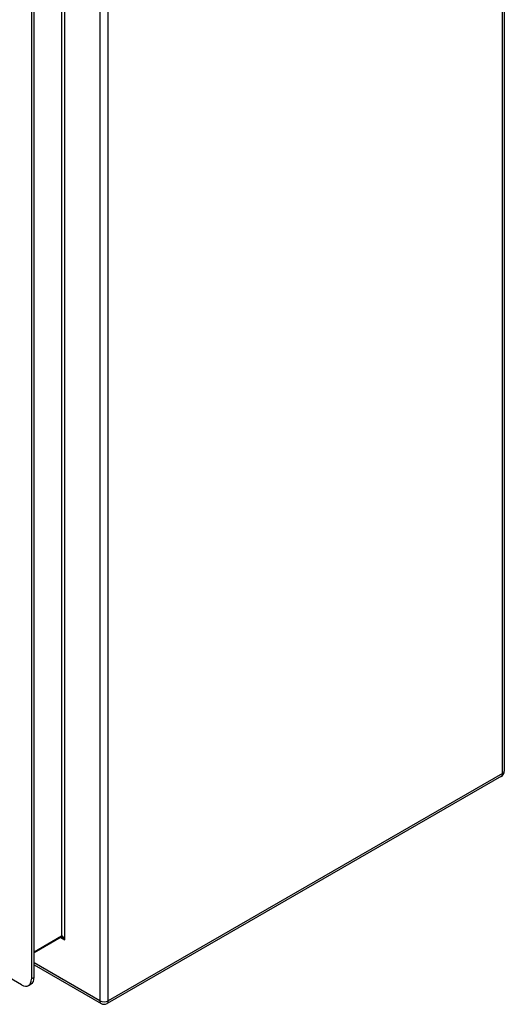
# Model space of a CAD drawing. Header units: inches. Extents: x 13 to 135, y 11 to 85.
# Tile 53 of 54: x 128 to 135, y 40 to 54. Entities that reach past the tile are written whole.
import ezdxf

# ---------------------------------------------------------------- set-up
doc = ezdxf.new("R2010")
doc.units = ezdxf.units.IN
doc.header["$MEASUREMENT"] = 0
doc.layers.add('Visible Edges(ANSI)', color=7, linetype='Continuous', lineweight=25)
doc.layers.add('Visible Tangent Edges(ANSI)', color=7, linetype='Continuous', lineweight=25)

msp = doc.modelspace()

# ---------------------------------------------------------------- linework, layer by layer
at = {"layer": 'Visible Edges(ANSI)'}
for p, q in [((134.74, 59.304), (134.74, 43.09)), ((128.097, 55.365), (128.097, 40.173)), ((128.135, 40.194), (128.135, 55.387)), ((127.958, 40.092), (114.818, 47.659)), ((134.698, 43.018), (129.16, 39.829)), ((128.514, 40.759), (128.135, 40.54)), ((128.135, 40.37), (129.076, 39.829)), ((128.056, 40.082), (128.094, 40.104))]:
    msp.add_line(p, q, dxfattribs=at)
at = {"layer": 'Visible Edges(ANSI)', "flags": 128}
msp.add_lwpolyline([(128.527, 40.754), (128.522, 40.757), (128.518, 40.758), (128.515, 40.759), (128.514, 40.759)], dxfattribs=at)
at = {"layer": 'Visible Edges(ANSI)'}
for centre, start, end in [((134.656, 43.09), 299.936, 0), ((129.118, 39.901), 240.064, 299.936)]:
    msp.add_arc(centre, 0.084, start, end, dxfattribs=at)
for centre, start_param, end_param in [((127.958, 40.253), 5.499721, 7.070517), ((127.996, 40.275), 0, 0.787332)]:
    msp.add_ellipse(centre, major_axis=(0.098, -0.171), ratio=0.578093, start_param=start_param, end_param=end_param, dxfattribs=at)
at = {"layer": 'Visible Tangent Edges(ANSI)'}
for p, q in [((134.715, 43.056), (134.715, 59.27)), ((129.058, 56.081), (129.058, 39.867)), ((129.177, 39.867), (129.177, 56.081)), ((128.521, 55.744), (128.521, 40.773)), ((128.565, 40.722), (128.565, 55.794)), ((134.715, 43.056), (129.177, 39.867)), ((128.521, 40.773), (128.135, 40.551)), ((128.508, 40.755), (128.565, 40.722)), ((129.058, 39.867), (128.135, 40.399)), ((128.135, 40.194), (128.097, 40.173))]:
    msp.add_line(p, q, dxfattribs=at)
for centre, major_axis, ratio, start_param, end_param in [((134.656, 43.09), (0.0419, -0.0728), 0.578093, 0, 0.787332), ((134.656, 43.09), (0.084, 0), 0.575862, 5.497787, 6.283185), ((128.543, 40.71), (-0.02, 0.0641), 0.368661, 4.794441, 6.365237), ((128.499, 40.785), (0.0155, -0.0269), 0.578093, 0, 0.787332), ((128.543, 40.71), (-0.0455, 0.0494), 0.368738, 4.629239, 5.416571), ((129.118, 39.901), (-0.084, 0), 0.575862, 0.785398, 2.356194), ((129.118, 39.901), (-0.0419, -0.0728), 0.578093, 5.495853, 6.283185), ((129.118, 39.901), (0.0419, -0.0728), 0.578093, 0, 0.787332)]:
    msp.add_ellipse(centre, major_axis=major_axis, ratio=ratio, start_param=start_param, end_param=end_param, dxfattribs=at)

doc.saveas('drawing.dxf')
